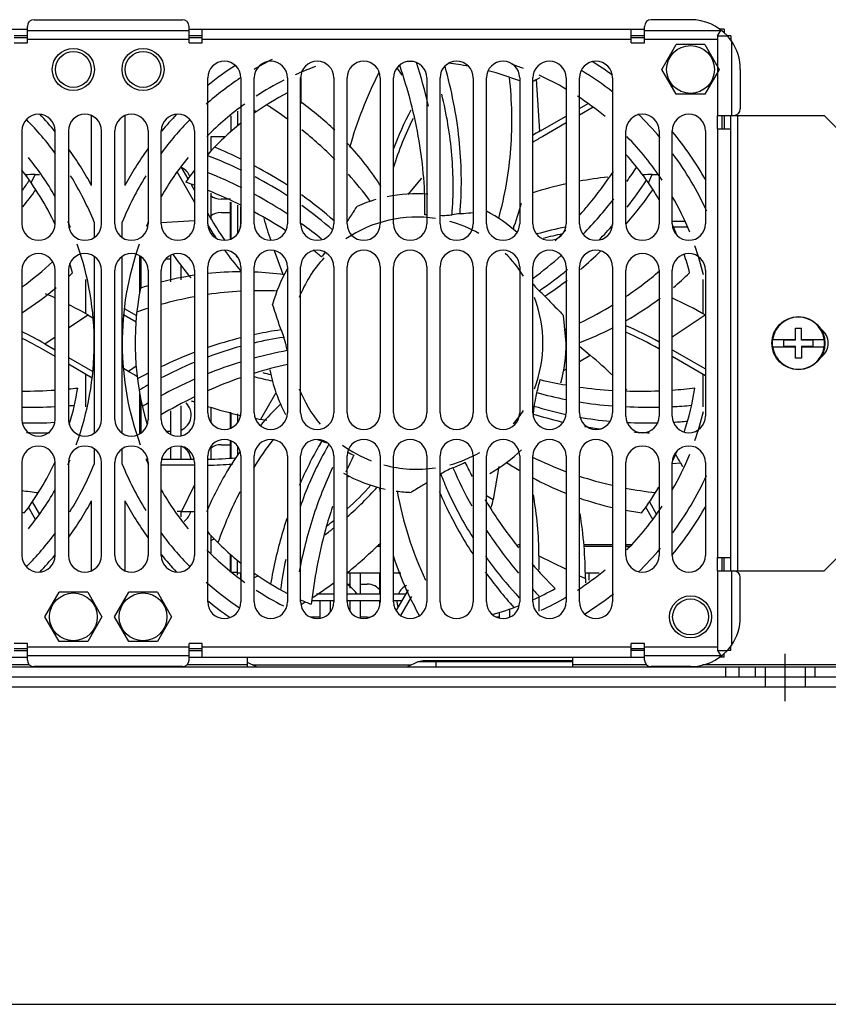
# Model space of a CAD drawing. Header units: millimetres. Extents: x 0 to 1800, y 0 to 1500.
# Tile 5 of 29: x 628 to 750, y 0 to 148. Entities that reach past the tile are written whole.
import ezdxf

# ---------------------------------------------------------------- set-up
doc = ezdxf.new("R2010")
doc.units = ezdxf.units.MM
doc.header["$LTSCALE"] = 99
doc.linetypes.add('CENTER', pattern=[0.6, 0.375, -0.075, 0.075, -0.075])
doc.layers.get('0').update_dxf_attribs({"linetype": 'CONTINUOUS'})
doc.layers.add('002_AXIS', color=7, linetype='CONTINUOUS')
doc.layers.add('00_COMPONENTS', color=7, linetype='CONTINUOUS')

msp = doc.modelspace()

# ---------------------------------------------------------------- linework, layer by layer
at = {"color": 7, "linetype": 'CONTINUOUS'}
msp.add_line((0, 0), (1800, 0), dxfattribs=at)
at = {"layer": '002_AXIS', "color": 7, "linetype": 'CENTER'}
msp.add_line((743.46, 45.7), (743.46, 52.83), dxfattribs=at)
at = {"layer": '00_COMPONENTS', "color": 3, "linetype": 'CONTINUOUS'}
for p, q in [((630.28, 148.39), (652.64, 148.39)), ((729.21, 148.39), (723.28, 148.39)), ((560.64, 146.94), (629.28, 146.94)), ((629.28, 144.89), (629.28, 147.39)), ((653.64, 144.89), (653.64, 147.39)), ((653.64, 146.94), (722.28, 146.94)), ((655.64, 144.89), (655.64, 146.94)), ((720.28, 144.89), (720.28, 146.94)), ((722.28, 144.89), (722.28, 147.39)), ((734.26, 146.94), (733.62, 146.94)), ((735.36, 145.18), (734.76, 145.94)), ((735.26, 145.94), (735.26, 145.31)), ((627.28, 144.89), (629.28, 144.89)), ((653.64, 144.89), (655.64, 144.89)), ((720.28, 144.89), (722.28, 144.89)), ((656.46, 117.64), (656.46, 139.64)), ((661.46, 139.64), (661.46, 117.64)), ((663.46, 117.64), (663.46, 139.64)), ((668.46, 139.64), (668.46, 117.64)), ((670.46, 117.64), (670.46, 139.64)), ((675.46, 139.64), (675.46, 117.64)), ((677.46, 117.64), (677.46, 139.64)), ((682.46, 139.64), (682.46, 117.64)), ((684.46, 117.64), (684.46, 139.64)), ((689.46, 139.64), (689.46, 117.64)), ((691.46, 117.64), (691.46, 139.64)), ((696.46, 139.64), (696.46, 117.64)), ((698.46, 117.64), (698.46, 139.64)), ((703.46, 139.64), (703.46, 117.64)), ((705.46, 117.64), (705.46, 139.64)), ((710.46, 139.64), (710.46, 117.64)), ((712.46, 117.64), (712.46, 139.64)), ((717.46, 139.64), (717.46, 117.64)), ((736.71, 140.89), (736.71, 134.96)), ((659.96, 133.88), (659.96, 131.53)), ((733.21, 133.96), (735.71, 133.96)), ((733.21, 133.96), (733.21, 131.96)), ((735.26, 65.32), (735.26, 133.96)), ((735.26, 133.94), (749.36, 133.94)), ((752.36, 130.94), (749.36, 133.94)), ((628.46, 131.64), (628.46, 117.64)), ((633.46, 117.64), (633.46, 131.64)), ((635.46, 131.64), (635.46, 117.64)), ((640.46, 117.64), (640.46, 131.64)), ((642.46, 117.64), (642.46, 131.64)), ((647.46, 131.64), (647.46, 117.64)), ((649.46, 117.64), (649.46, 131.64)), ((654.46, 131.64), (654.46, 117.64)), ((719.46, 117.64), (719.46, 131.64)), ((724.46, 131.64), (724.46, 117.64)), ((726.46, 117.64), (726.46, 131.64)), ((731.46, 131.64), (731.46, 117.64)), ((733.21, 131.96), (735.26, 131.96)), ((659.91, 121.34), (658.46, 121.34)), ((659.96, 120.89), (659.96, 115.37)), ((658.46, 119.34), (659.91, 119.34)), ((646.21, 112.34), (646.41, 112.34)), ((650.15, 112.34), (650.91, 112.34)), ((628.46, 110.64), (628.46, 88.14)), ((633.46, 88.14), (633.46, 110.64)), ((635.46, 110.64), (635.46, 88.14)), ((640.46, 88.14), (640.46, 110.64)), ((642.46, 88.14), (642.46, 110.64)), ((647.46, 110.64), (647.46, 88.14)), ((649.46, 88.14), (649.46, 110.64)), ((654.46, 110.64), (654.46, 88.14)), ((656.46, 89.14), (656.46, 111.14)), ((661.46, 111.14), (661.46, 89.14)), ((663.46, 89.14), (663.46, 111.14)), ((668.46, 111.14), (668.46, 89.14)), ((670.46, 89.14), (670.46, 111.14)), ((675.46, 111.14), (675.46, 89.14)), ((677.46, 89.14), (677.46, 111.14)), ((682.46, 111.14), (682.46, 89.14)), ((684.46, 89.14), (684.46, 111.14)), ((689.46, 111.14), (689.46, 89.14)), ((691.46, 89.14), (691.46, 111.14)), ((696.46, 111.14), (696.46, 89.14)), ((698.46, 89.14), (698.46, 111.14)), ((703.46, 111.14), (703.46, 89.14)), ((705.46, 89.14), (705.46, 111.14)), ((710.46, 111.14), (710.46, 89.14)), ((712.46, 89.14), (712.46, 111.14)), ((717.46, 111.14), (717.46, 89.14)), ((719.46, 88.64), (719.46, 110.64)), ((724.46, 110.64), (724.46, 88.64)), ((726.46, 88.64), (726.46, 110.64)), ((731.46, 110.64), (731.46, 88.64)), ((638.06, 109.25), (638.06, 104.06)), ((731.06, 109.25), (731.06, 104.06)), ((638.06, 94.96), (638.06, 90.03)), ((731.06, 94.96), (731.06, 90.03)), ((646.21, 91.34), (646.33, 91.34)), ((659.96, 89.21), (659.96, 86.87)), ((646.41, 86.34), (646.21, 86.34)), ((650.91, 86.34), (650.24, 86.34)), ((659.96, 84.92), (659.96, 82.36)), ((658.46, 84.34), (659.91, 84.34)), ((628.46, 81.64), (628.46, 67.64)), ((633.46, 67.64), (633.46, 81.64)), ((635.46, 81.64), (635.46, 67.64)), ((640.46, 67.64), (640.46, 81.64)), ((642.46, 67.64), (642.46, 81.64)), ((647.46, 81.64), (647.46, 67.64)), ((649.46, 67.64), (649.46, 81.64)), ((654.46, 81.64), (654.46, 67.64)), ((656.46, 60.64), (656.46, 82.64)), ((661.46, 82.64), (661.46, 60.64)), ((663.46, 60.64), (663.46, 82.64)), ((668.46, 82.64), (668.46, 60.64)), ((670.46, 60.64), (670.46, 82.64)), ((675.46, 82.64), (675.46, 60.64)), ((677.46, 60.64), (677.46, 82.64)), ((682.46, 82.64), (682.46, 60.64)), ((684.46, 60.64), (684.46, 82.64)), ((689.46, 82.64), (689.46, 60.64)), ((691.46, 60.64), (691.46, 82.64)), ((696.46, 82.64), (696.46, 60.64)), ((698.46, 60.64), (698.46, 82.64)), ((703.46, 82.64), (703.46, 60.64)), ((705.46, 60.64), (705.46, 82.64)), ((710.46, 82.64), (710.46, 60.64)), ((712.46, 60.64), (712.46, 82.64)), ((717.46, 82.64), (717.46, 60.64)), ((719.46, 67.64), (719.46, 81.64)), ((724.46, 81.64), (724.46, 67.64)), ((726.46, 67.64), (726.46, 81.64)), ((731.46, 81.64), (731.46, 67.64)), ((681.92, 69.04), (682.46, 69.04)), ((703.39, 69.04), (703.46, 69.04)), ((713.07, 69.04), (717.46, 69.04)), ((719.46, 69.04), (720.07, 69.04)), ((752.36, 68.34), (749.36, 65.34)), ((659.96, 67.75), (659.96, 65.14)), ((733.21, 67.32), (735.26, 67.32)), ((733.21, 67.32), (733.21, 65.32)), ((733.21, 65.32), (735.71, 65.32)), ((735.26, 65.34), (749.36, 65.34)), ((736.71, 58.39), (736.71, 64.32)), ((677.46, 63.34), (677.91, 63.34)), ((679.41, 63.34), (680.46, 63.34)), ((672.16, 60.84), (675.46, 60.84)), ((677.46, 60.84), (682.46, 60.84)), ((684.46, 60.84), (685.76, 60.84)), ((673.41, 58.34), (672.01, 58.34)), ((680.46, 58.34), (679.41, 58.34)), ((700.41, 58.34), (700.01, 58.34)), ((629.28, 54.39), (627.28, 54.39)), ((629.28, 51.89), (629.28, 54.39)), ((655.64, 54.39), (653.64, 54.39)), ((653.64, 51.89), (653.64, 54.39)), ((655.64, 52.34), (655.64, 54.39)), ((722.28, 54.39), (720.28, 54.39)), ((720.28, 52.34), (720.28, 54.39)), ((722.28, 51.89), (722.28, 54.39)), ((734.76, 53.34), (735.36, 54.1)), ((735.26, 53.34), (735.26, 53.97)), ((560.64, 52.34), (629.28, 52.34)), ((653.64, 52.34), (722.28, 52.34)), ((662.47, 50.84), (662.47, 52.34)), ((711.45, 50.84), (711.45, 52.34)), ((734.26, 52.34), (733.62, 52.34)), ((527.56, 50.84), (753.36, 50.84)), ((652.64, 50.89), (630.28, 50.89)), ((631.46, 50.84), (631.46, 50.89)), ((651.46, 50.84), (651.46, 50.89)), ((729.21, 50.89), (723.28, 50.89)), ((527.86, 47.84), (753.06, 47.84))]:
    msp.add_line(p, q, dxfattribs=at)
at = {"layer": '00_COMPONENTS', "color": 7, "linetype": 'CONTINUOUS'}
for p, q in [((734.26, 146.94), (734.26, 146.43)), ((629.28, 145.94), (627.28, 145.94)), ((629.28, 145.64), (627.28, 145.64)), ((655.64, 145.94), (653.64, 145.94)), ((655.64, 145.64), (653.64, 145.64)), ((722.28, 145.94), (720.28, 145.94)), ((722.28, 145.64), (720.28, 145.64)), ((735.26, 145.94), (734.76, 145.94)), ((724.9, 140.89), (727.06, 144.63)), ((731.37, 144.63), (727.06, 144.63)), ((731.37, 144.63), (733.52, 140.89)), ((670.47, 139.68), (670.47, 135.74)), ((706, 139.38), (706.55, 139.7)), ((727.06, 137.16), (724.9, 140.89)), ((733.52, 140.89), (731.37, 137.16)), ((731.37, 137.16), (727.06, 137.16)), ((712.46, 135.03), (713.76, 135.78)), ((714.55, 135.2), (712.46, 133.99)), ((638.96, 123.39), (638.96, 133.92)), ((643.96, 133.92), (643.96, 123.39)), ((660.96, 134.61), (660.96, 132.38)), ((706.5, 131.59), (710.46, 133.87)), ((733.96, 131.96), (733.96, 133.96)), ((734.26, 133.96), (734.26, 131.96)), ((710.46, 132.83), (706.95, 130.81)), ((659.09, 130.74), (656.91, 130.74)), ((656.91, 130.74), (656.91, 128.59)), ((652.41, 126.23), (653.47, 124.39)), ((630.45, 125.04), (631.09, 125.04)), ((654.46, 120.87), (651.83, 125.44)), ((723.45, 125.04), (724.46, 125.04)), ((653.96, 123.55), (654.46, 122.67)), ((686.67, 122.06), (688.74, 124.53)), ((656.91, 122.24), (656.91, 118.45)), ((659.91, 115.34), (659.91, 120.91)), ((660.96, 120.44), (660.96, 116.15)), ((661.41, 120.24), (661.41, 117.17)), ((656.46, 119.21), (656.79, 118.64)), ((698.46, 119.53), (698.47, 119.54)), ((633.22, 118.04), (633.46, 118.04)), ((639.36, 117.88), (639.36, 115.59)), ((643.56, 115.59), (643.56, 117.88)), ((726.46, 118.04), (728.37, 118.04)), ((635.77, 117.14), (635.51, 117.14)), ((728.77, 117.14), (726.62, 117.14)), ((646.21, 107.3), (646.21, 112.81)), ((650.91, 108.9), (650.91, 112.9)), ((667.81, 109.97), (666.5, 113.57)), ((639.36, 112.7), (639.36, 86.09)), ((643.56, 86.09), (643.56, 112.7)), ((646.41, 107.95), (646.41, 112.66)), ((652.41, 111.41), (652.41, 109.21)), ((712.62, 110.76), (712.71, 110.84)), ((638.39, 103.89), (639.16, 103.45)), ((645.66, 102.83), (643.77, 103.92)), ((643.87, 104.89), (645.73, 103.82)), ((731.39, 103.89), (731.46, 103.85)), ((710.46, 99.64), (710.07, 103.83)), ((745.01, 101.89), (745.91, 101.89)), ((745.01, 100.09), (745.01, 101.89)), ((745.91, 100.09), (745.91, 101.89)), ((631.9, 99.56), (633.46, 98.66)), ((741.56, 100.19), (745.01, 100.19)), ((745.01, 100.09), (743.21, 100.09)), ((743.21, 100.09), (743.21, 99.19)), ((745.91, 100.19), (749.37, 100.19)), ((747.71, 100.09), (745.91, 100.09)), ((747.71, 99.19), (747.71, 100.09)), ((633.46, 97.62), (631.45, 98.78)), ((712.46, 99.19), (714.1, 97.81)), ((726.46, 98.66), (731.46, 95.77)), ((741.56, 99.09), (745.01, 99.09)), ((743.21, 99.19), (745.01, 99.19)), ((745.01, 97.39), (745.01, 99.19)), ((745.91, 99.19), (747.71, 99.19)), ((745.91, 99.19), (745.91, 97.39)), ((745.91, 99.09), (749.37, 99.09)), ((635.46, 97.5), (639.16, 95.37)), ((639.05, 94.39), (635.46, 96.46)), ((731.46, 94.73), (726.46, 97.62)), ((745.91, 97.39), (745.01, 97.39)), ((644.53, 95.39), (643.76, 95.84)), ((646.21, 85.98), (646.21, 91.97)), ((646.41, 86.12), (646.41, 90.95)), ((650.91, 85.89), (650.91, 89.44)), ((652.41, 90.22), (652.41, 85.7)), ((656.91, 90.01), (656.91, 87.72)), ((659.91, 86.84), (659.91, 89.22)), ((647.4, 87.63), (647.27, 87.55)), ((660.96, 88.97), (660.96, 87.65)), ((661.41, 88.87), (661.41, 88.67)), ((665.38, 87.99), (664.41, 88.16)), ((659.91, 82.35), (659.91, 84.94)), ((639.36, 83.7), (639.36, 81.4)), ((643.56, 81.4), (643.56, 83.7)), ((650.91, 82.15), (650.91, 83.9)), ((652.41, 84.09), (652.41, 82.15)), ((656.91, 84.06), (656.91, 82.2)), ((660.96, 84.14), (660.96, 82.66)), ((647.15, 82.15), (647.41, 82.15)), ((649.51, 82.15), (654.41, 82.15)), ((654.46, 81.25), (649.46, 81.25)), ((700.32, 81.04), (699.45, 76.09)), ((727.7, 81.61), (728.02, 81.05)), ((677.84, 79.57), (677.46, 79.43)), ((630.02, 75.71), (631.1, 73.84)), ((638.96, 65.37), (638.96, 75.89)), ((643.96, 75.89), (643.96, 65.37)), ((723.02, 75.71), (724.1, 73.84)), ((630.52, 73.05), (629.45, 74.9)), ((652.48, 74.25), (651.83, 74.25)), ((652.41, 74.25), (652.41, 73.45)), ((723.52, 73.05), (722.45, 74.9)), ((656.91, 70.7), (656.91, 67.99)), ((682.16, 69.29), (682.46, 69.29)), ((703.17, 69.29), (703.46, 69.29)), ((713.06, 69.29), (717.46, 69.29)), ((719.46, 69.29), (720.32, 69.29)), ((659.91, 65.14), (659.91, 67.79)), ((660.96, 64.68), (660.96, 66.9)), ((706.36, 67.61), (706.36, 65.55)), ((733.96, 65.32), (733.96, 67.32)), ((734.26, 65.32), (734.26, 67.32)), ((659.96, 65.14), (660.96, 65.14)), ((660.96, 65.04), (661.46, 65.04)), ((661.37, 64.09), (661.46, 64.14)), ((661.41, 65.04), (661.41, 64.09)), ((664.04, 64.59), (663.46, 64.26)), ((677.46, 65.04), (682.46, 65.04)), ((677.91, 62.7), (677.91, 65.04)), ((679.41, 65.04), (679.41, 61.84)), ((682.41, 61.84), (682.41, 65.04)), ((684.46, 65.04), (685.54, 65.04)), ((713.31, 65.04), (715.46, 65.04)), ((713.36, 64.16), (713.36, 63.51)), ((713.91, 63.91), (713.91, 65.04)), ((684.87, 59.29), (686.71, 62.48)), ((631.9, 58.39), (634.06, 62.13)), ((638.37, 62.13), (634.06, 62.13)), ((638.37, 62.13), (640.52, 58.39)), ((642.4, 58.39), (644.56, 62.13)), ((648.87, 62.13), (644.56, 62.13)), ((648.87, 62.13), (651.02, 58.39)), ((672.87, 61.84), (675.46, 61.84)), ((673.41, 58.2), (673.41, 60.84)), ((674.91, 60.84), (674.91, 59.09)), ((677.46, 61.84), (682.46, 61.84)), ((677.91, 59.22), (677.91, 60.84)), ((679.41, 60.84), (679.41, 58.22)), ((682.41, 60.17), (682.41, 60.84)), ((684.46, 61.84), (686.34, 61.84)), ((687.17, 61.48), (685.52, 58.62)), ((706.36, 61.39), (706.36, 59.23)), ((701.91, 59.58), (701.91, 58.34)), ((634.06, 54.66), (631.9, 58.39)), ((640.52, 58.39), (638.37, 54.66)), ((644.56, 54.66), (642.4, 58.39)), ((651.02, 58.39), (648.87, 54.66)), ((700.41, 58.22), (700.41, 59.1)), ((627.28, 53.64), (629.28, 53.64)), ((638.37, 54.66), (634.06, 54.66)), ((648.87, 54.66), (644.56, 54.66)), ((653.64, 53.64), (655.64, 53.64)), ((720.28, 53.64), (722.28, 53.64)), ((627.28, 53.34), (629.28, 53.34)), ((653.64, 53.34), (655.64, 53.34)), ((722.28, 53.34), (720.28, 53.34)), ((734.26, 52.34), (734.26, 52.85)), ((735.26, 53.34), (734.76, 53.34)), ((641.06, 50.84), (641.06, 50.89)), ((644.71, 50.89), (644.71, 50.84)), ((646.21, 50.84), (646.21, 50.89)), ((663.82, 50.84), (662.47, 51.51)), ((686.5, 50.84), (688.15, 51.66)), ((688.15, 51.66), (688.91, 51.84)), ((688.91, 51.84), (711.45, 51.84)), ((734.46, 50.84), (734.46, 49.34)), ((736.46, 50.84), (736.46, 49.34)), ((738.96, 50.84), (738.96, 49.34)), ((740.46, 50.84), (740.46, 47.84)), ((746.46, 50.84), (746.46, 47.84)), ((747.96, 50.84), (747.96, 49.34)), ((527.56, 49.34), (753.36, 49.34))]:
    msp.add_line(p, q, dxfattribs=at)
at = {"layer": '00_COMPONENTS', "color": 9, "linetype": 'CONTINUOUS'}
for p, q in [((629.28, 146.74), (653.64, 146.74)), ((629.28, 145.44), (653.64, 145.44)), ((655.64, 145.44), (720.28, 145.44)), ((722.28, 146.74), (733.76, 146.74)), ((722.28, 145.44), (733.26, 145.44)), ((733.26, 145.94), (733.76, 146.74)), ((733.26, 145.94), (734.76, 145.94)), ((733.26, 145.94), (733.26, 133.96)), ((733.82, 146.81), (733.76, 146.74)), ((735.36, 145.18), (735.36, 133.96)), ((685.74, 140.04), (684.99, 141.16)), ((706.5, 131.59), (706, 139.38)), ((663.78, 134.53), (663.46, 134.69)), ((736.26, 133.94), (736.26, 65.34)), ((733.26, 131.96), (733.26, 67.32)), ((629.85, 123.82), (630.45, 125.04)), ((722.85, 123.82), (723.45, 125.04)), ((694.47, 119.15), (694.51, 119.67)), ((654.46, 118.08), (649.46, 117.76)), ((702.59, 116.73), (702.6, 117.33)), ((707.27, 106.72), (707.7, 107.01)), ((635.46, 101.94), (638.39, 103.89)), ((726.46, 100.6), (731.39, 103.89)), ((667.5, 101.64), (666.98, 101.57)), ((710.37, 101.71), (710.47, 101.76)), ((631.9, 99.56), (633.46, 100.6)), ((712.46, 96.87), (714.1, 97.81)), ((645.69, 96.17), (644.53, 95.39)), ((710.08, 95.52), (710.46, 95.73)), ((666.74, 92.16), (664.41, 88.16)), ((705.53, 88.96), (706.03, 88.8)), ((673.64, 84.89), (673.37, 84.44)), ((633.34, 81.52), (633.46, 81.53)), ((726.46, 81.53), (727.7, 81.61)), ((654.46, 78.27), (652.48, 74.25)), ((698.46, 76.66), (699.45, 76.09)), ((706.36, 67.61), (710.46, 65.58)), ((733.26, 65.32), (733.26, 53.34)), ((735.36, 65.32), (735.36, 54.1)), ((712.46, 64.6), (713.36, 64.16)), ((653.64, 53.84), (629.28, 53.84)), ((720.28, 53.84), (655.64, 53.84)), ((733.26, 53.84), (722.28, 53.84)), ((653.64, 52.54), (629.28, 52.54)), ((733.76, 52.54), (722.28, 52.54)), ((733.26, 53.34), (734.76, 53.34)), ((733.26, 53.34), (733.76, 52.54)), ((733.76, 52.54), (733.82, 52.48)), ((629.62, 51.14), (618.45, 51.14)), ((662.47, 51.14), (653.3, 51.14)), ((663.22, 51.14), (687.1, 51.14)), ((688.15, 51.66), (711.45, 51.66)), ((690.86, 50.84), (690.86, 51.84)), ((722.62, 51.14), (711.45, 51.14)), ((751.56, 51.14), (731.03, 51.14))]:
    msp.add_line(p, q, dxfattribs=at)
at = {"layer": '00_COMPONENTS', "color": 7, "linetype": 'CONTINUOUS'}
for centre, radius in [((636.21, 140.89), 3.17), ((646.71, 140.89), 3.17), ((745.46, 99.64), 4), ((729.21, 58.39), 3.17)]:
    msp.add_circle(centre, radius, dxfattribs=at)
at = {"layer": '00_COMPONENTS', "color": 3, "linetype": 'CONTINUOUS'}
for centre, radius in [((729.21, 140.89), 3.6), ((636.21, 140.89), 2.7), ((646.71, 140.89), 2.7), ((636.21, 58.39), 3.6), ((646.71, 58.39), 3.6), ((729.21, 58.39), 2.7)]:
    msp.add_circle(centre, radius, dxfattribs=at)
for centre, radius, start, end in [((630.28, 147.39), 1, 90, 180), ((652.64, 147.39), 1, 0, 90), ((723.28, 147.39), 1, 90, 180), ((729.21, 140.89), 7.5, 42.3249, 90), ((729.21, 140.89), 7.5, 0, 34.9152), ((658.96, 139.64), 2.5, 0, 180), ((665.96, 139.64), 2.5, 0, 180), ((672.96, 139.64), 2.5, 0, 180), ((679.96, 139.64), 2.5, 0, 180), ((686.96, 139.64), 2.5, 0, 180), ((693.96, 139.64), 2.5, 0, 180), ((700.96, 139.64), 2.5, 0, 180), ((707.96, 139.64), 2.5, 0, 180), ((714.96, 139.64), 2.5, 0, 180), ((630.96, 131.64), 2.5, 0, 180), ((637.96, 131.64), 2.5, 0, 180), ((644.96, 131.64), 2.5, 0, 180), ((651.96, 131.64), 2.5, 0, 180), ((721.96, 131.64), 2.5, 0, 180), ((728.96, 131.64), 2.5, 0, 180), ((735.71, 134.96), 1, 270, 360), ((658.46, 130.84), 2.5, 230.8355, 236.5314), ((651.46, 123.84), 2.5, 21.9932, 63.3873), ((658.46, 123.84), 2.5, 230.8355, 270), ((658.46, 116.84), 2.5, 90, 129.1645), ((630.96, 117.64), 2.5, 180, 360), ((637.96, 117.64), 2.5, 180, 360), ((644.96, 117.64), 2.5, 180, 360), ((651.96, 117.64), 2.5, 180, 360), ((658.96, 117.64), 2.5, 180, 360), ((665.96, 117.64), 2.5, 180, 360), ((672.96, 117.64), 2.5, 180, 360), ((679.96, 117.64), 2.5, 180, 360), ((686.96, 117.64), 2.5, 180, 360), ((693.96, 117.64), 2.5, 180, 360), ((700.96, 117.64), 2.5, 180, 360), ((707.96, 117.64), 2.5, 180, 360), ((714.96, 117.64), 2.5, 180, 360), ((721.96, 117.64), 2.5, 180, 360), ((728.96, 117.64), 2.5, 180, 360), ((630.96, 110.64), 2.5, 0, 180), ((637.96, 110.64), 2.5, 0, 180), ((644.96, 110.64), 2.5, 0, 180), ((651.96, 110.64), 2.5, 0, 180), ((658.96, 111.14), 2.5, 0, 180), ((665.96, 111.14), 2.5, 0, 180), ((672.96, 111.14), 2.5, 0, 180), ((679.96, 111.14), 2.5, 0, 180), ((686.96, 111.14), 2.5, 0, 180), ((693.96, 111.14), 2.5, 0, 180), ((700.96, 111.14), 2.5, 0, 180), ((707.96, 111.14), 2.5, 0, 180), ((714.96, 111.14), 2.5, 0, 180), ((721.96, 110.64), 2.5, 0, 180), ((728.96, 110.64), 2.5, 0, 180), ((747.46, 99.64), 2.5, 304.7295, 55.2705), ((651.46, 88.84), 2.5, 293.2482, 46.2652), ((658.96, 89.14), 2.5, 180, 360), ((665.96, 89.14), 2.5, 180, 360), ((672.96, 89.14), 2.5, 180, 360), ((679.96, 89.14), 2.5, 180, 360), ((686.96, 89.14), 2.5, 180, 360), ((693.96, 89.14), 2.5, 180, 360), ((700.96, 89.14), 2.5, 180, 360), ((707.96, 89.14), 2.5, 180, 360), ((714.96, 89.14), 2.5, 180, 360), ((630.96, 88.14), 2.5, 180, 360), ((637.96, 88.14), 2.5, 180, 360), ((644.96, 88.14), 2.5, 180, 360), ((651.96, 88.14), 2.5, 180, 360), ((721.96, 88.64), 2.5, 180, 360), ((728.96, 88.64), 2.5, 180, 360), ((658.96, 82.64), 2.5, 0, 180), ((665.96, 82.64), 2.5, 0, 180), ((672.96, 82.64), 2.5, 0, 180), ((679.96, 82.64), 2.5, 0, 180), ((686.96, 82.64), 2.5, 0, 180), ((693.96, 82.64), 2.5, 0, 180), ((700.96, 82.64), 2.5, 0, 180), ((707.96, 82.64), 2.5, 0, 180), ((714.96, 82.64), 2.5, 0, 180), ((630.96, 81.64), 2.5, 0, 180), ((637.96, 81.64), 2.5, 0, 180), ((644.96, 81.64), 2.5, 0, 180), ((651.96, 81.64), 2.5, 0, 180), ((651.46, 81.84), 2.5, 7.0782, 66.7518), ((658.46, 81.84), 2.5, 90, 129.1645), ((721.96, 81.64), 2.5, 0, 180), ((728.96, 81.64), 2.5, 0, 180), ((651.46, 74.84), 2.5, 304.7773, 347.9512), ((658.46, 67.84), 2.5, 112.5593, 129.1645), ((630.96, 67.64), 2.5, 180, 360), ((637.96, 67.64), 2.5, 180, 360), ((644.96, 67.64), 2.5, 180, 360), ((651.96, 67.64), 2.5, 180, 360), ((721.96, 67.64), 2.5, 180, 360), ((728.96, 67.64), 2.5, 180, 360), ((735.71, 64.32), 1, 0, 90), ((680.46, 60.84), 2.5, 34.9659, 90), ((687.46, 60.84), 2.5, 114.4128, 155.468), ((687.46, 60.84), 2.5, 180, 203.1105), ((658.96, 60.64), 2.5, 180, 360), ((665.96, 60.64), 2.5, 180, 360), ((672.96, 60.64), 2.5, 180, 360), ((679.96, 60.64), 2.5, 180, 360), ((686.96, 60.64), 2.5, 180, 360), ((693.96, 60.64), 2.5, 180, 360), ((700.96, 60.64), 2.5, 180, 360), ((707.96, 60.64), 2.5, 180, 360), ((714.96, 60.64), 2.5, 180, 360), ((680.46, 60.84), 2.5, 270, 294.9922), ((729.21, 58.39), 7.5, 325.0848, 360), ((729.21, 58.39), 7.5, 270, 317.6751), ((630.28, 51.89), 1, 180, 270), ((652.64, 51.89), 1, 270, 360), ((723.28, 51.89), 1, 180, 270)]:
    msp.add_arc(centre, radius, start, end, dxfattribs=at)
at = {"layer": '00_COMPONENTS', "color": 7, "linetype": 'CONTINUOUS'}
for centre, radius, start, end in [((687.96, 99.64), 50, 123.1384, 129.0627), ((687.96, 99.64), 48, 116.9985, 120.7259), ((687.96, 99.64), 44.4, 110.0994, 114.3711), ((687.96, 99.64), 42.45, 90.7302, 92.1329), ((618.36, 119.47), 73.1, 12.5727, 17.9105), ((687.96, 99.64), 42.45, 79.4261, 83.5566), ((687.96, 99.64), 44.4, 68.7792, 71.2127), ((687.96, 99.64), 50, 53.8501, 58.1029), ((687.96, 99.64), 48, 123.7379, 131.3665), ((736.45, 112.62), 60.9, 152.8705, 164.2553), ((687.96, 99.64), 42.45, 68.5815, 75.3062), ((687.96, 99.64), 44.4, 59.6005, 65.4783), ((687.96, 99.64), 48, 52.0212, 58.8546), ((687.96, 99.64), 44.4, 116.8159, 123.0628), ((736.45, 86.64), 60.9, 120, 120.6035), ((687.96, 99.64), 42.45, 117.3464, 125.2475), ((687.96, 99.64), 44.4, 50.2788, 56.9372), ((687.96, 99.64), 44.4, 125.7262, 135.4488), ((641.8, 96.52), 48.79, 46.1761, 53.8374), ((594.96, 99.64), 50, 39.6045, 43.6172), ((687.96, 99.64), 50, 136.3828, 140.2713), ((732.13, 111.13), 50.9, 152.3114, 159.6798), ((687.96, 99.64), 48, 40.1672, 46.0732), ((594.96, 99.64), 48, 36.5079, 44.5361), ((687.96, 99.64), 48, 135.4639, 143.4926), ((687.96, 99.64), 42.45, 128.6254, 137.907), ((732.13, 111.13), 50, 153.4528, 162.5131), ((731.95, 87.51), 50.9, 120, 121.4057), ((731.95, 87.51), 50, 120, 122.045), ((687.96, 99.64), 44.4, 33.5769, 44.5512), ((687.96, 99.64), 50, 29.4745, 39.6045), ((630.17, 63.47), 71.17, 63.8284, 67.4322), ((641.62, 96.5), 48.93, 33.1322, 42.8003), ((594.96, 99.64), 44.4, 29.8716, 39.0756), ((594.96, 99.64), 50, 28.3576, 35.8245), ((687.96, 99.64), 50, 144.1755, 151.6424), ((687.96, 99.64), 44.4, 140.9244, 150.1284), ((632.62, 64.85), 67.38, 64.5432, 69.2716), ((687.96, 99.64), 42.45, 30.6137, 42.092), ((687.96, 99.64), 48, 24.5007, 36.5079), ((633.57, 69.99), 63.82, 56.8104, 61.9588), ((657.34, 168.33), 76.43, 324.5513, 326.5278), ((594.96, 99.64), 42.45, 24.8952, 37.8883), ((630.45, 64.14), 60.9, 90, 91.3339), ((594.96, 99.64), 48, 22.3316, 31.6978), ((687.96, 99.64), 48, 148.3012, 157.6684), ((687.96, 99.64), 42.45, 142.1115, 145.1256), ((629.59, 58.72), 71.85, 63.5697, 67.9932), ((636.36, 72.27), 59.08, 56.9893, 62.5642), ((723.45, 64.14), 60.9, 96.3421, 100.4097), ((723.45, 64.14), 60.9, 90, 91.3339), ((570.62, 163.25), 70.73, 325.0329, 326.4874), ((626.57, 48.27), 80.18, 69.6123, 70.6473), ((723.45, 64.14), 60.9, 102.3224, 107.2), ((665.85, 161.7), 68.01, 322.3179, 326.5334), ((571.87, 164.54), 72.03, 321.9811, 324.5592), ((629.59, 55.8), 72.06, 63.6798, 68.042), ((633.21, 65.62), 64.05, 56.4729, 61.7364), ((636.4, 74.09), 58.84, 48.3113, 54.4663), ((687.96, 99.64), 22.5, 85.8058, 101.4861), ((666.55, 163.28), 69.93, 319.4038, 324.6085), ((687.96, 99.64), 44.4, 22.1532, 29.8716), ((639.23, 76.46), 54, 48.1021, 54.4503), ((687.96, 99.64), 22.5, 105.8832, 113.5786), ((655.18, 134.35), 50.44, 339.6783, 344.3211), ((665.01, 162.43), 66.75, 316.0133, 322.0774), ((633.12, 62.57), 64.42, 56.9686, 61.8726), ((689.75, 99.76), 19.22, 90.8457, 91.666), ((696.35, 100.6), 18.64, 95.8004, 99.5022), ((687.96, 99.64), 22.5, 47.8034, 62.1501), ((594.96, 99.64), 44.4, 23.3294, 24.4171), ((687.96, 99.64), 44.4, 155.5829, 156.6706), ((700.09, 143.64), 50.9, 210.9637, 213.6985), ((700.09, 143.64), 50, 210, 214.7576), ((723.47, 135.13), 60.9, 195.9075, 199.1545), ((635.01, 68.32), 60.81, 54.1227, 54.2905), ((635.65, 69.18), 59.74, 50.5678, 54.1351), ((687.96, 99.64), 19, 81.4487, 124.2219), ((687.96, 99.64), 19, 60.4879, 74.7946), ((672.06, 156.67), 60.01, 316.2345, 319.3122), ((668.77, 161.41), 67.03, 319.193, 319.3824), ((687.96, 99.64), 42.45, 22.5558, 24.784), ((719.99, 67.14), 50.9, 100.8866, 105.8915), ((719.99, 67.14), 50, 101.6292, 105.0831), ((664.69, 160.69), 63.47, 314.0462, 316.1064), ((594.96, 99.64), 44.4, 339.8454, 19.6387), ((687.96, 99.64), 44.4, 160.3613, 200.1546), ((687.96, 99.64), 44.4, 13.4032, 19.2985), ((700.97, 148.13), 60.9, 215.2281, 219.3908), ((700.09, 143.64), 50.9, 216.1238, 220.5477), ((635.89, 66.61), 59.52, 50.6718, 52.2019), ((689.01, 101.09), 19.25, 140.5051, 143.0936), ((687.96, 99.64), 19, 32.061, 45.4208), ((670.03, 157.28), 59.56, 306.5476, 311.7846), ((673.28, 157.07), 60.76, 310.4673, 314.1975), ((687.96, 99.64), 42.45, 14.434, 18.3862), ((594.96, 99.64), 42.45, 14.434, 16.4322), ((700.09, 143.64), 50, 218.1402, 218.5194), ((687.96, 99.64), 19, 137.4031, 158.8195), ((600.3, 147.54), 51.7, 312.9398, 313.7883), ((661.63, 61.58), 48.82, 98.4806, 104.507), ((661.51, 62.26), 48.13, 90.0614, 96.032), ((661.43, 60.05), 50.34, 82.5335, 87.6706), ((687.96, 99.64), 22.5, 150.2975, 165.0072), ((676.5, 151.92), 53.51, 303.9767, 309.6638), ((693.95, 146.84), 50.73, 310.0916, 313.8059), ((674.89, 155.1), 58.22, 304.3007, 307.8279), ((602.3, 145.19), 48.6, 302.6624, 310.1254), ((607.94, 51.15), 60.9, 65.1954, 66.7333), ((687.96, 99.64), 42.45, 168.7197, 196.5541), ((662.33, 58.92), 51.57, 106.7972, 108.0749), ((693.94, 93.68), 18.64, 44.3719, 48.0736), ((607.94, 51.15), 60.9, 60, 63.0912), ((687.96, 99.64), 19, 338.8195, 21.1805), ((695.48, 144.92), 48.28, 299.8464, 307.1547), ((700.94, 51.15), 60.9, 60, 65.1954), ((745.46, 99.64), 3.92, 8.0606, 171.9394), ((606.45, 55.48), 50.9, 60, 64.3475), ((675.67, 44), 58.22, 98.5865, 102.1532), ((685.16, 107.61), 18.64, 198.6576, 202.3594), ((695.12, 145.75), 49.18, 290.7351, 296.906), ((695.53, 144.89), 48.23, 296.9342, 297.2062), ((699.45, 55.48), 50.9, 60.5563, 66.8353), ((699.45, 55.48), 50, 60, 66.3987), ((606.45, 55.48), 50, 60, 63.8499), ((676.25, 41.59), 60.7, 104.1628, 109.0337), ((675.59, 47.65), 53.42, 98.2607, 103.1992), ((687.96, 99.64), 22.5, 344.6498, 360), ((745.46, 99.64), 3.94, 171.9805, 188.0195), ((745.46, 99.64), 3.94, 351.9805, 8.0195), ((678.18, 36.26), 66.37, 110.9849, 115.7282), ((676.4, 44.51), 56.66, 105.3642, 110.6187), ((679.06, 40.17), 59.31, 100.314, 105.3178), ((687.63, 101.39), 19.4, 188.5121, 188.899), ((745.46, 99.64), 3.92, 188.0606, 351.9394), ((678.81, 38.4), 63.23, 112.7191, 117.7625), ((680.18, 36.31), 63.33, 107.2617, 112.0254), ((674.96, 51.16), 60.9, 45.6479, 50), ((674.98, 148.13), 60.9, 240, 241.3544), ((681.19, 30.04), 73.28, 117.4582, 118.8308), ((681.5, 37.55), 60.32, 102.4932, 107.4808), ((676.47, 143.81), 50, 256.434, 257.8645), ((687.96, 99.64), 22.5, 190.284, 208.5704), ((682.91, 29.8), 70.39, 113.9142, 118.46), ((683.06, 32.86), 65.27, 109.3887, 114.0909), ((676.47, 143.81), 50.9, 255.1647, 258.3469), ((687.58, 97.9), 19.32, 342.7947, 348.8017), ((720.63, 152.35), 59.88, 256.389, 260.1874), ((628.51, 165.07), 72.66, 269.9638, 273.9205), ((627.98, 172.6), 80.21, 275.3566, 276.3615), ((594.96, 99.64), 42.45, 343.1948, 350.8399), ((682.4, 31.59), 70.94, 119.5645, 120.7718), ((687.96, 99.64), 19, 201.1805, 219.9912), ((721.76, 149.26), 59.2, 254.598, 258.9486), ((721.22, 156.17), 63.75, 262.0711, 266.6188), ((721.54, 162.75), 70.34, 268.3036, 272.3884), ((674.96, 51.16), 60.9, 42.8576, 43.0294), ((721.17, 170.75), 78.35, 273.8854, 276.3785), ((687.96, 99.64), 42.45, 341.5971, 350.8399), ((686.48, 23.21), 77.88, 120.0959, 120.803), ((686.44, 25.52), 73.35, 115.9315, 120.3468), ((674.98, 148.13), 60.9, 249.8337, 250.2737), ((722.38, 152.75), 62.75, 260.8649, 265.5017), ((629.81, 161.07), 71.08, 268.9126, 272.9554), ((629.46, 167.9), 77.92, 274.4242, 275.0886), ((674.98, 148.13), 60.9, 252.2782, 257.116), ((702.39, 54.2), 50.36, 133.9625, 138.9875), ((687.96, 99.64), 19, 320.1904, 327.8036), ((686.58, 91.3), 19.1, 352.9599, 353.4836), ((687.11, 91.24), 18.56, 353.4715, 356.65), ((721.67, 141.16), 53.46, 252.5472, 257.8352), ((722.8, 158.88), 68.89, 267.2179, 271.3887), ((722.59, 166.2), 76.22, 272.9189, 275.1017), ((687.96, 99.64), 44.4, 340.7015, 346.5968), ((629.78, 152.81), 65.2, 268.8584, 273.221), ((629.42, 159.41), 71.81, 274.8464, 275.0547), ((674.98, 148.13), 60.9, 259.2213, 260), ((612.61, 100.83), 93.68, 352.585, 352.7178), ((723.22, 144.59), 58.37, 252.8767, 257.0007), ((722.31, 144.38), 56.75, 259.9977, 264.7482), ((722.77, 150.59), 62.98, 267.0934, 271.4255), ((722.55, 157.84), 70.23, 273.3062, 275.0639), ((631.34, 155.06), 68.92, 268.1958, 271.1019), ((723.77, 147.36), 61.2, 260.0987, 262.4654), ((724.29, 153.27), 67.14, 266.9873, 268.9005), ((711.65, 188.47), 110.33, 249.4872, 249.8464), ((680.03, 102.54), 18.77, 250.0936, 252.8376), ((700.57, 55.74), 47.97, 144.9838, 146.2106), ((724.09, 55.18), 58.55, 150.0194, 156.8667), ((687.96, 99.64), 19, 233.9804, 248.8418), ((686.32, 100.35), 19.26, 242.8484, 245.9502), ((687.96, 99.64), 19, 285.2054, 299.9955), ((687.96, 99.64), 22.5, 299.3006, 314.4915), ((687.96, 99.64), 42.45, 335.1772, 337.4167), ((594.96, 99.64), 42.45, 323.0054, 335.0631), ((594.96, 99.64), 44.4, 335.5829, 336.6706), ((687.96, 99.64), 44.4, 203.3294, 204.4171), ((655.93, 132.15), 50, 270.6134, 275.5244), ((731.99, 56.11), 59.78, 153.5321, 156.2168), ((686.36, 98.85), 19.32, 291.3662, 297.3731), ((749.36, 106.88), 59.69, 204.9594, 207.2702), ((729.28, 124.17), 50.78, 236.825, 239.3069), ((687.96, 99.64), 44.4, 330.1284, 337.8468), ((674.96, 51.16), 60.9, 30, 31.3525), ((594.96, 99.64), 48, 328.0424, 337.6684), ((687.96, 99.64), 48, 202.3316, 211.6978), ((655.93, 132.15), 50.9, 270.6027, 274.7723), ((687.96, 99.64), 19, 254.7946, 278.5513), ((748.11, 104.28), 59.51, 203.1748, 209.3356), ((687.96, 99.64), 22.5, 240.6053, 257.7228), ((681.08, 94.75), 18.18, 304.8238, 305.2342), ((728.14, 122.14), 48.45, 241.9028, 248.5561), ((687.96, 99.64), 48, 323.4536, 335.4407), ((594.96, 99.64), 44.4, 320.9244, 330.1284), ((687.96, 99.64), 44.4, 209.8716, 219.0756), ((643.97, 111.78), 50, 312.0636, 317.8645), ((643.97, 111.78), 50.9, 311.1901, 318.3469), ((733.38, 82.68), 51.27, 185.4012, 186.0301), ((687.96, 99.64), 22.5, 262.074, 267.8643), ((687.96, 99.64), 42.45, 323.0054, 329.281), ((594.96, 99.64), 50, 324.1755, 331.6424), ((687.96, 99.64), 50, 208.3576, 215.8245), ((639.47, 86.66), 60.9, 348.9109, 350), ((655.46, 67.61), 50.9, 0, 10.3964), ((728.1, 122.14), 48.44, 251.1146, 257.2338), ((652.48, 135.15), 60.9, 270, 271.8774), ((728.66, 124.8), 51.16, 259.5953, 262.3658), ((687.96, 99.64), 44.4, 315.4488, 326.4231), ((687.96, 99.64), 50, 320.3955, 330.5255), ((635.76, 125.45), 51.82, 261.9008, 262.3593), ((643.97, 111.78), 50, 307.5013, 309.1035), ((652.46, 64.16), 60.9, 0, 9.2885), ((643.97, 111.78), 50.9, 306.2991, 308.2826), ((594.96, 99.64), 48, 315.44, 323.4536), ((687.96, 99.64), 48, 216.5079, 224.5361), ((687.96, 99.64), 42.45, 222.0894, 231.3669), ((687.96, 99.64), 44.4, 224.5512, 234.2738), ((639.48, 112.65), 60.9, 308.6519, 314.9642), ((687.96, 99.64), 48, 314.0184, 319.8973), ((594.96, 99.64), 50, 316.3828, 320.2713), ((687.96, 99.64), 50, 219.6045, 223.6172), ((735.08, 53.27), 68.28, 168.3479, 172.2406), ((730.46, 82.24), 48.32, 197.5909, 204.3057), ((763.22, 117.03), 76.92, 221.1235, 224.975), ((687.96, 99.64), 44.4, 303.0628, 309.7212), ((687.96, 99.64), 42.45, 234.7423, 242.6471), ((754.5, 106.14), 69.58, 216.0915, 221.7629), ((687.96, 99.64), 48, 228.6337, 236.1473), ((687.96, 99.64), 44.4, 236.9372, 243.083), ((639.48, 112.65), 60.9, 302.65, 306.2356), ((672.46, 56.84), 8.2, 37.5772, 51.2409), ((731.67, 82.79), 49.63, 204.3054, 209.181), ((762.49, 114.91), 77.45, 222.4868, 223.6619), ((687.96, 99.64), 42.45, 294.3436, 299.4113), ((687.96, 99.64), 42.45, 245.6535, 247.9827), ((687.96, 99.64), 44.4, 294.9457, 300.3995), ((687.96, 99.64), 48, 301.7328, 308.1155), ((687.96, 99.64), 50, 230.9373, 235.7784), ((639.48, 112.65), 60.9, 300.6463, 301.3339), ((687.96, 99.64), 42.45, 285.5239, 291.326)]:
    msp.add_arc(centre, radius, start, end, dxfattribs=at)
at = {"layer": '00_COMPONENTS', "color": 9, "linetype": 'CONTINUOUS'}
for centre, radius, start, end in [((633.82, 85.48), 59.16, 53.9931, 57.8215), ((635.77, 88.02), 55.96, 44.64, 51.4924), ((635.39, 87.73), 56.43, 36.1542, 41.5054), ((594.47, 154.14), 57.24, 306.5589, 312.4961), ((687.97, 153.48), 56.42, 303.9448, 310.4232), ((664.48, 51.87), 55.68, 93.1176, 98.2788), ((664.49, 50.96), 56.59, 87.5843, 91.0475), ((664.7, 50.63), 56.93, 100.3845, 105.588), ((688.31, 153.03), 55.86, 295.7106, 301.5825), ((665.57, 47.6), 60.09, 107.5759, 109.2323), ((710.72, 51.46), 55.73, 142.7446, 148.2045), ((729.95, 132.72), 55.93, 243.948, 249.5297), ((729.97, 132.89), 56.09, 251.7779, 257.055), ((637.69, 136.56), 59.83, 261.1023, 263.5209), ((712.56, 50.51), 57.8, 152.4566, 160.7377), ((739.9, 87.42), 55.82, 190.4081, 204.8879), ((730.57, 135.68), 58.94, 259.0951, 263.5422)]:
    msp.add_arc(centre, radius, start, end, dxfattribs=at)
at = {"layer": '00_COMPONENTS', "color": 7, "linetype": 'CONTINUOUS'}
for points, knots in [([(689.19, 118.97), (689.24, 122.7), (688.6, 130.39), (686.65, 137.83), (685.38, 141.55)], [0, 0, 0, 0, 0.486913, 1, 1, 1, 1]), ([(694.51, 119.67), (694.78, 123.24), (694.64, 130.58), (693.21, 137.79), (692.21, 141.38)], [0, 0, 0, 0, 0.489644, 1, 1, 1, 1]), ([(693.27, 118.99), (693.51, 121.98), (693.48, 128.11), (692.46, 134.16), (691.72, 137.17)], [0, 0, 0, 0, 0.491059, 1, 1, 1, 1]), ([(712.49, 118.92), (712.94, 119.44), (714.75, 121.56), (716.43, 123.79), (717.62, 125.53)], [0, 0, 0, 0, 0.24594, 1, 1, 1, 1]), ([(677.46, 117.95), (677.6, 118.15), (678.11, 118.92), (678.61, 119.69), (678.96, 120.26)], [0, 0, 0, 0, 0.264909, 1, 1, 1, 1]), ([(691.47, 118.91), (691.8, 118.9), (692.4, 118.89), (693, 118.94), (693.27, 118.99)], [0, 0, 0, 0, 0.543384, 1, 1, 1, 1]), ([(694.47, 119.15), (694.64, 119.16), (695.31, 119.23), (695.98, 119.29), (696.47, 119.33)], [0, 0, 0, 0, 0.258707, 1, 1, 1, 1]), ([(705.46, 108.59), (705.54, 108.49), (705.83, 108.12), (706.15, 107.77), (706.4, 107.55)], [0, 0, 0, 0, 0.277582, 1, 1, 1, 1]), ([(667.5, 101.64), (667.38, 101.99), (666.97, 103.26), (666.56, 104.54), (666.23, 105.46)], [0, 0, 0, 0, 0.270024, 1, 1, 1, 1]), ([(707.27, 106.72), (707.52, 106.46), (708.45, 105.49), (709.37, 104.51), (710.07, 103.83)], [0, 0, 0, 0, 0.270024, 1, 1, 1, 1]), ([(668.2, 99.64), (668.18, 99.72), (668.1, 100.02), (668, 100.31), (667.92, 100.52)], [0, 0, 0, 0, 0.271404, 1, 1, 1, 1]), ([(668.44, 98.52), (668.42, 98.62), (668.35, 98.99), (668.27, 99.37), (668.2, 99.64)], [0, 0, 0, 0, 0.2626, 1, 1, 1, 1]), ([(706.04, 92.18), (705.94, 91.82), (705.77, 91.15), (705.66, 90.47), (705.64, 90.16)], [0, 0, 0, 0, 0.545946, 1, 1, 1, 1]), ([(674.72, 84.4), (674.28, 83.66), (672.62, 80.63), (671.25, 77.43), (670.38, 74.98)], [0, 0, 0, 0, 0.247676, 1, 1, 1, 1]), ([(660.7, 82.42), (660.27, 81.78), (658.6, 79.16), (657.19, 76.37), (656.29, 74.22)], [0, 0, 0, 0, 0.248732, 1, 1, 1, 1]), ([(675.27, 80.9), (674.11, 78.45), (672.1, 73.3), (670.76, 67.93), (670.24, 65.17)], [0, 0, 0, 0, 0.491249, 1, 1, 1, 1]), ([(693.4, 80.86), (693.05, 80.71), (692.43, 80.43), (691.82, 80.09), (691.57, 79.91)], [0, 0, 0, 0, 0.545946, 1, 1, 1, 1]), ([(691.57, 79.91), (691.89, 79.08), (693.26, 75.77), (694.97, 72.6), (696.41, 70.33)], [0, 0, 0, 0, 0.247596, 1, 1, 1, 1]), ([(689.46, 78.58), (689.25, 78.46), (688.47, 77.99), (687.69, 77.52), (687.12, 77.16)], [0, 0, 0, 0, 0.264816, 1, 1, 1, 1]), ([(691.35, 77.3), (691.69, 76.49), (693.15, 73.25), (694.92, 70.14), (696.38, 67.89)], [0, 0, 0, 0, 0.247492, 1, 1, 1, 1]), ([(698.24, 76.06), (698.61, 75.44), (700.17, 72.94), (701.91, 70.55), (703.29, 68.82)], [0, 0, 0, 0, 0.246471, 1, 1, 1, 1]), ([(675.27, 75.03), (674.88, 73.87), (673.4, 69.05), (672.48, 64.07), (672.05, 60.29)], [0, 0, 0, 0, 0.242986, 1, 1, 1, 1]), ([(668.36, 73.2), (668.11, 72.41), (667.11, 69.18), (666.37, 65.87), (665.93, 63.35)], [0, 0, 0, 0, 0.245413, 1, 1, 1, 1]), ([(698.4, 71.55), (698.76, 70.99), (700.29, 68.73), (701.95, 66.56), (703.27, 64.99)], [0, 0, 0, 0, 0.246429, 1, 1, 1, 1]), ([(698.3, 67.52), (698.68, 66.99), (700.28, 64.83), (702.02, 62.77), (703.39, 61.28)], [0, 0, 0, 0, 0.245677, 1, 1, 1, 1])]:
    msp.add_open_spline(points, degree=3, knots=knots, dxfattribs=at)
at = {"layer": '00_COMPONENTS', "color": 9, "linetype": 'CONTINUOUS'}
msp.add_open_spline([(700.31, 118.45), (701.25, 121.88), (702.48, 128.97), (702.32, 136.16), (701.92, 139.73)], degree=3, knots=[0, 0, 0, 0, 0.497438, 1, 1, 1, 1], dxfattribs=at)

doc.saveas('drawing.dxf')
